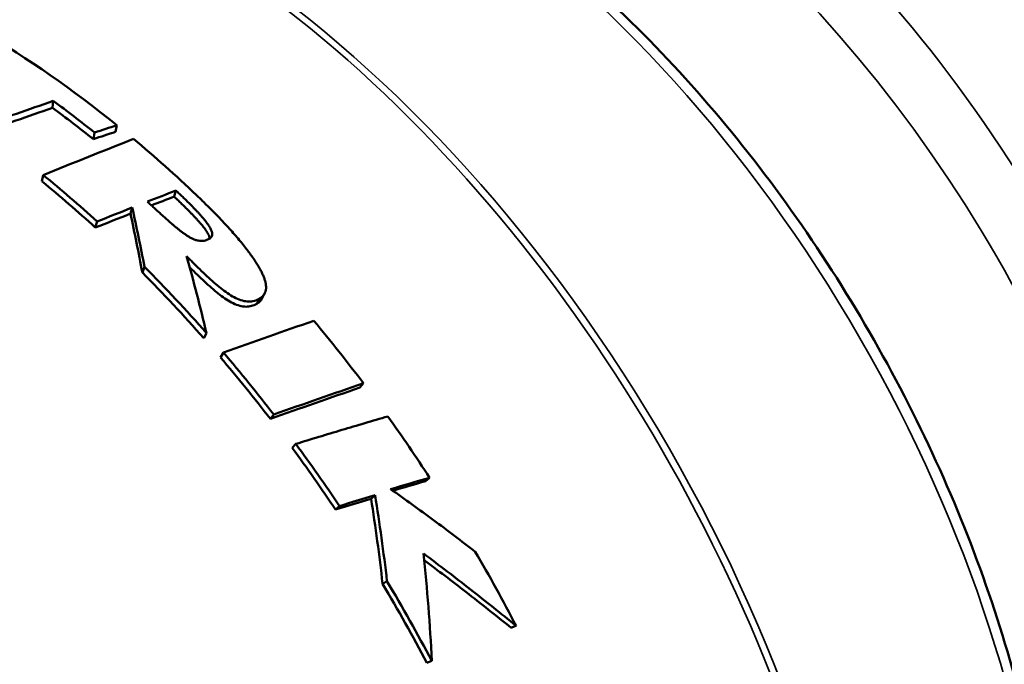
# Model space of a CAD drawing. Header units: millimetres. Extents: x 0 to 1891, y -60 to 594.
# Tile 92 of 118: x 715.99 to 721.37, y 186.21 to 189.74. Entities that reach past the tile are written whole.
import ezdxf

# ---------------------------------------------------------------- set-up
doc = ezdxf.new("R2010")
doc.units = ezdxf.units.MM
doc.layers.add('Sichtbar (ISO)', color=7, linetype='Continuous', lineweight=50)
doc.layers.add('Sichtbar schmal (ISO)', color=7, linetype='Continuous', lineweight=35)

msp = doc.modelspace()

# ---------------------------------------------------------------- linework, layer by layer
at = {"layer": 'Sichtbar (ISO)'}
for p, q in [((716.1647, 189.2558), (716.1693, 189.2936)), ((716.5102, 189.125), (716.5171, 189.1611)), ((716.3885, 189.0846), (716.3951, 189.1208)), ((716.1073, 188.853), (716.1142, 188.8886)), ((716.8301, 188.7705), (716.8404, 188.8036)), ((716.5914, 188.6773), (716.6013, 188.7105)), ((716.399, 188.6011), (716.4085, 188.6344)), ((716.6564, 188.3548), (716.6683, 188.3858)), ((717.283, 188.1846), (717.2981, 188.2127)), ((717.3257, 188.2398), (717.3107, 188.2119)), ((716.9925, 187.9963), (717.0075, 188.0241)), ((717.0845, 187.8904), (717.1004, 187.9171)), ((717.8471, 187.7262), (717.8663, 187.7494)), ((717.357, 187.5547), (717.3753, 187.5784)), ((717.4767, 187.3959), (717.4962, 187.4181)), ((718.2061, 187.2148), (718.2287, 187.2333)), ((717.9079, 187.118), (717.93, 187.1369)), ((717.7134, 187.0591), (717.7351, 187.0782)), ((718.2139, 186.2204), (718.2401, 186.2318))]:
    msp.add_line(p, q, dxfattribs=at)
for centre, major_axis, ratio, start_param, end_param in [((724.9659, 190.5271), (-2.95, 5.1095), 0.57735, 2.510515, 6.914263), ((715.7551, 185.2092), (2.7332, -4.746), 0.578244, 2.160185, 2.351069), ((714.2048, 157.0347), (-28.1707, -28.805), 0.660257, 4.060725, 4.07259), ((715.6642, 185.1567), (2.742, -4.741), 0.576698, 2.164856, 2.223939), ((714.1974, 156.9631), (28.1583, 28.8879), 0.65932, 0.918182, 0.930017), ((715.6642, 185.1567), (-2.7169, 4.6977), 0.576698, 5.306449, 5.365532), ((713.4268, 157.4462), (-28.6132, -28.1065), 0.643174, 4.057489, 4.061109), ((713.9449, 150.7839), (30.7608, 36.3162), 0.62847, 0.862855, 0.875787), ((713.4102, 157.3836), (28.6127, 28.1817), 0.642011, 0.915237, 0.918848), ((715.7551, 185.2092), (2.7343, -4.7453), 0.578348, 2.043717, 2.135936), ((715.3649, 184.984), (-2.764, 4.7257), 0.571063, 5.212278, 5.290633), ((715.3648, 184.9836), (-2.739, 4.6831), 0.571064, 5.212283, 5.29063), ((713.3609, 151.2266), (-30.8005, -35.5285), 0.616884, 4.001758, 4.00591), ((713.3196, 151.2036), (30.8229, 35.5547), 0.615441, 0.86044, 0.863727), ((713.3884, 151.0065), (-30.9048, -35.7408), 0.617809, 4.007317, 4.012411), ((713.3514, 150.9822), (30.9212, 35.7687), 0.616457, 0.865917, 0.871002), ((715.3648, 184.9837), (-2.757, 4.7303), 0.570547, 5.047305, 5.1425), ((715.3647, 184.9835), (-2.732, 4.6875), 0.570547, 5.047308, 5.142497), ((711.6298, 154.1726), (30.2722, 31.3405), 0.585399, 0.856608, 0.870766), ((715.7551, 185.2093), (2.7363, -4.7442), 0.57846, 1.781519, 1.862963), ((715.3647, 184.9836), (-2.7263, 4.6906), 0.570279, 4.939518, 5.021184), ((715.3649, 184.984), (-2.7511, 4.7332), 0.57028, 4.939513, 5.021189), ((711.2465, 154.786), (-29.8092, -30.4918), 0.572411, 3.989853, 4.004316), ((711.1795, 154.7718), (29.8775, 30.5199), 0.570362, 0.849212, 0.863637), ((715.7551, 185.2093), (2.7373, -4.7436), 0.578484, 1.665291, 1.739848), ((715.3649, 184.984), (-2.7452, 4.7366), 0.570103, 4.826515, 4.903014), ((715.3647, 184.9838), (-2.7204, 4.6938), 0.570101, 4.826519, 4.903011), ((709.354, 159.4075), (-29.028, -24.837), 0.529542, 4.004764, 4.011737), ((709.2902, 159.3903), (29.0959, 24.879), 0.527368, 0.864053, 0.869887), ((709.1864, 158.96), (-29.5262, -25.2344), 0.528799, 4.014689, 4.020931), ((709.126, 158.9433), (29.5886, 25.2768), 0.526714, 0.873893, 0.880115), ((715.3644, 184.9837), (-2.7118, 4.6993), 0.570014, 4.647269, 4.738551), ((715.3648, 184.9839), (-2.7364, 4.742), 0.570014, 4.647262, 4.738555)]:
    msp.add_ellipse(centre, major_axis=major_axis, ratio=ratio, start_param=start_param, end_param=end_param, dxfattribs=at)
for points, knots in [([(716.081, 191.0462), (716.3924, 191.1192), (716.7298, 191.1175), (717.4476, 190.9725), (717.83, 190.8189), (718.5932, 190.3724), (718.9739, 190.0761), (719.6894, 189.3752), (720.0242, 188.9709), (720.616, 188.0958), (720.8731, 187.6254), (721.2853, 186.6635), (721.4402, 186.1722), (721.6313, 185.2145), (721.6671, 184.7485), (721.6104, 183.8874), (721.5179, 183.492), (721.2576, 182.9338), (721.1282, 182.7383), (720.973, 182.573)], [0.958082, 0.958082, 0.958082, 0.958082, 1.256493, 1.256493, 1.577475, 1.577475, 1.905989, 1.905989, 2.233584, 2.233584, 2.560098, 2.560098, 2.886776, 2.886776, 3.214746, 3.214746, 3.542771, 3.542771, 3.754307, 3.754307, 3.754307, 3.754307]), ([(716.8301, 188.7705), (716.8366, 188.7645), (716.8429, 188.7585), (716.849, 188.7528), (716.8551, 188.747), (716.861, 188.7413), (716.8668, 188.7358), (716.8725, 188.7303), (716.8781, 188.7249), (716.8835, 188.7197), (716.8888, 188.7144), (716.8941, 188.7093), (716.8991, 188.7042), (716.9042, 188.6992), (716.909, 188.6943), (716.9138, 188.6895), (716.9185, 188.6847), (716.9231, 188.68), (716.9275, 188.6755), (716.9319, 188.6709), (716.9362, 188.6664), (716.9403, 188.662), (716.9444, 188.6576), (716.9484, 188.6533), (716.9522, 188.6491), (716.9561, 188.6449), (716.9598, 188.6408), (716.9634, 188.6368), (716.9669, 188.6328), (716.9704, 188.6288), (716.9737, 188.625), (716.977, 188.6211), (716.9801, 188.6173), (716.9832, 188.6136), (716.9862, 188.6099), (716.9891, 188.6063), (716.9918, 188.6028), (716.9945, 188.5992), (716.9971, 188.5958), (716.9995, 188.5925), (717.002, 188.5891), (717.0042, 188.5858), (717.0063, 188.5827), (717.0085, 188.5795), (717.0104, 188.5764), (717.0123, 188.5733), (717.0141, 188.5702), (717.0158, 188.5672), (717.0173, 188.5643), (717.0188, 188.5613), (717.0202, 188.5584), (717.0213, 188.5556), (717.0225, 188.5527), (717.0235, 188.5499), (717.0243, 188.5471), (717.0248, 188.5452), (717.0252, 188.5432), (717.0256, 188.5413)], [0, 0, 0, 0, 0.04, 0.04, 0.04, 0.08, 0.08, 0.08, 0.12, 0.12, 0.12, 0.16, 0.16, 0.16, 0.2, 0.2, 0.2, 0.24, 0.24, 0.24, 0.28, 0.28, 0.28, 0.32, 0.32, 0.32, 0.36, 0.36, 0.36, 0.4, 0.4, 0.4, 0.44, 0.44, 0.44, 0.48, 0.48, 0.48, 0.52, 0.52, 0.52, 0.56, 0.56, 0.56, 0.6, 0.6, 0.6, 0.64, 0.64, 0.64, 0.68, 0.68, 0.68, 0.72, 0.72, 0.72, 0.747989, 0.747989, 0.747989, 0.747989]), ([(717.0095, 188.5334), (717.0125, 188.5344), (717.0153, 188.5356), (717.018, 188.5369), (717.0207, 188.5382), (717.0232, 188.5396), (717.0256, 188.5413), (717.0279, 188.543), (717.03, 188.5449), (717.0318, 188.547), (717.0336, 188.5491), (717.0351, 188.5514), (717.0363, 188.5539), (717.0374, 188.5564), (717.0381, 188.559), (717.0384, 188.5617), (717.0387, 188.5644), (717.0386, 188.5671), (717.0383, 188.5699), (717.038, 188.5727), (717.0374, 188.5754), (717.0366, 188.5782), (717.0358, 188.581), (717.0348, 188.5839), (717.0336, 188.5868), (717.0324, 188.5896), (717.031, 188.5926), (717.0295, 188.5955), (717.028, 188.5985), (717.0263, 188.6015), (717.0244, 188.6046), (717.0226, 188.6077), (717.0206, 188.6108), (717.0184, 188.6141), (717.0163, 188.6173), (717.014, 188.6206), (717.0115, 188.6239), (717.0091, 188.6273), (717.0065, 188.6308), (717.0037, 188.6343), (717.0009, 188.6379), (716.998, 188.6415), (716.995, 188.6453), (716.9919, 188.649), (716.9887, 188.6528), (716.9854, 188.6567), (716.982, 188.6606), (716.9786, 188.6646), (716.975, 188.6687), (716.9714, 188.6727), (716.9676, 188.6769), (716.9637, 188.6811), (716.9599, 188.6853), (716.9558, 188.6897), (716.9517, 188.6941), (716.9475, 188.6985), (716.9432, 188.703), (716.9387, 188.7077), (716.9343, 188.7123), (716.9297, 188.717), (716.9249, 188.7218), (716.9201, 188.7267), (716.9152, 188.7316), (716.9101, 188.7367), (716.905, 188.7418), (716.8997, 188.747), (716.8943, 188.7523), (716.8889, 188.7576), (716.8833, 188.763), (716.8775, 188.7686), (716.8717, 188.7741), (716.8657, 188.7798), (716.8595, 188.7857), (716.8533, 188.7915), (716.847, 188.7975), (716.8404, 188.8036)], [0, 0, 0, 0, 0.04, 0.04, 0.04, 0.08, 0.08, 0.08, 0.12, 0.12, 0.12, 0.16, 0.16, 0.16, 0.2, 0.2, 0.2, 0.24, 0.24, 0.24, 0.28, 0.28, 0.28, 0.32, 0.32, 0.32, 0.36, 0.36, 0.36, 0.4, 0.4, 0.4, 0.44, 0.44, 0.44, 0.48, 0.48, 0.48, 0.52, 0.52, 0.52, 0.56, 0.56, 0.56, 0.6, 0.6, 0.6, 0.64, 0.64, 0.64, 0.68, 0.68, 0.68, 0.72, 0.72, 0.72, 0.76, 0.76, 0.76, 0.8, 0.8, 0.8, 0.84, 0.84, 0.84, 0.88, 0.88, 0.88, 0.92, 0.92, 0.92, 0.96, 0.96, 0.96, 1, 1, 1, 1]), ([(716.9529, 188.7785), (716.9673, 188.7647), (716.9813, 188.7513), (716.9947, 188.7381), (717.0082, 188.7249), (717.0211, 188.7121), (717.0335, 188.6996), (717.046, 188.6871), (717.0579, 188.6748), (717.0694, 188.6629), (717.0808, 188.651), (717.0919, 188.6394), (717.1024, 188.628), (717.113, 188.6167), (717.1231, 188.6057), (717.1329, 188.5949), (717.1426, 188.5841), (717.1519, 188.5736), (717.1609, 188.5633), (717.1698, 188.553), (717.1783, 188.543), (717.1865, 188.5332), (717.1947, 188.5235), (717.2025, 188.5139), (717.21, 188.5046), (717.2174, 188.4953), (717.2246, 188.4862), (717.2314, 188.4772), (717.2382, 188.4683), (717.2446, 188.4596), (717.2507, 188.4511), (717.2569, 188.4427), (717.2626, 188.4344), (717.2681, 188.4263), (717.2735, 188.4183), (717.2786, 188.4105), (717.2833, 188.4029), (717.288, 188.3954), (717.2924, 188.388), (717.2964, 188.3809), (717.3005, 188.3738), (717.3042, 188.367), (717.3076, 188.3602), (717.311, 188.3535), (717.3141, 188.347), (717.3168, 188.3406), (717.3196, 188.3342), (717.3221, 188.328), (717.3242, 188.3219), (717.3263, 188.3157), (717.3282, 188.3097), (717.3296, 188.3037), (717.3311, 188.2978), (717.3322, 188.2919), (717.3328, 188.286), (717.3335, 188.2802), (717.3337, 188.2743), (717.3333, 188.2685), (717.333, 188.2626), (717.3321, 188.2569), (717.3304, 188.2514), (717.3288, 188.246), (717.3265, 188.2408), (717.3234, 188.236), (717.3204, 188.2312), (717.3166, 188.2269), (717.3123, 188.223), (717.3081, 188.2191), (717.3034, 188.2156), (717.2981, 188.2127)], [0, 0, 0, 0, 0.043478, 0.043478, 0.043478, 0.086957, 0.086957, 0.086957, 0.130435, 0.130435, 0.130435, 0.173913, 0.173913, 0.173913, 0.217391, 0.217391, 0.217391, 0.26087, 0.26087, 0.26087, 0.304348, 0.304348, 0.304348, 0.347826, 0.347826, 0.347826, 0.391304, 0.391304, 0.391304, 0.434783, 0.434783, 0.434783, 0.478261, 0.478261, 0.478261, 0.521739, 0.521739, 0.521739, 0.565217, 0.565217, 0.565217, 0.608696, 0.608696, 0.608696, 0.652174, 0.652174, 0.652174, 0.695652, 0.695652, 0.695652, 0.73913, 0.73913, 0.73913, 0.782609, 0.782609, 0.782609, 0.826087, 0.826087, 0.826087, 0.869565, 0.869565, 0.869565, 0.913043, 0.913043, 0.913043, 0.956522, 0.956522, 0.956522, 1, 1, 1, 1]), ([(716.6683, 188.3858), (716.6576, 188.4412), (716.6467, 188.4959), (716.6243, 188.6042), (716.6129, 188.6577), (716.6013, 188.7105)], [0.00000058, 0.00000058, 0.00000058, 0.00000058, 0.04242633, 0.04242633, 0.08485029, 0.08485029, 0.08485029, 0.08485029]), ([(716.5914, 188.6773), (716.6027, 188.6248), (716.6138, 188.5717), (716.6354, 188.4641), (716.646, 188.4097), (716.6564, 188.3548)], [0.00000502, 0.00000502, 0.00000502, 0.00000502, 0.04215255, 0.04215255, 0.08430164, 0.08430164, 0.08430164, 0.08430164]), ([(717.2981, 188.2127), (717.289, 188.2072), (717.2795, 188.2032), (717.2695, 188.2005), (717.2595, 188.1978), (717.249, 188.1964), (717.2381, 188.1966), (717.2272, 188.1968), (717.2158, 188.1984), (717.2041, 188.2016), (717.1924, 188.2048), (717.1804, 188.2095), (717.1683, 188.2154), (717.1562, 188.2213), (717.1439, 188.2284), (717.1316, 188.2364), (717.1193, 188.2444), (717.107, 188.2532), (717.0946, 188.2627), (717.0823, 188.2721), (717.07, 188.2822), (717.0575, 188.2929), (717.045, 188.3036), (717.0324, 188.3148), (717.0196, 188.3266), (717.0068, 188.3383), (716.9939, 188.3506), (716.9806, 188.3633), (716.9674, 188.3761), (716.954, 188.3893), (716.9403, 188.403), (716.9266, 188.4166), (716.9126, 188.4308), (716.8984, 188.4453)], [0, 0, 0, 0, 0.090909, 0.090909, 0.090909, 0.181818, 0.181818, 0.181818, 0.272727, 0.272727, 0.272727, 0.363636, 0.363636, 0.363636, 0.454545, 0.454545, 0.454545, 0.545455, 0.545455, 0.545455, 0.636364, 0.636364, 0.636364, 0.727273, 0.727273, 0.727273, 0.818182, 0.818182, 0.818182, 0.909091, 0.909091, 0.909091, 1, 1, 1, 1]), ([(716.8984, 188.4453), (716.9175, 188.377), (716.9362, 188.3077), (716.9726, 188.1673), (716.9903, 188.0961), (717.0075, 188.0241)], [0.0000015, 0.0000015, 0.0000015, 0.0000015, 0.0519773, 0.0519773, 0.1039507, 0.1039507, 0.1039507, 0.1039507]), ([(716.9151, 188.385), (716.9192, 188.3808), (716.9233, 188.3767), (716.9274, 188.3726), (716.941, 188.3591), (716.9543, 188.346), (716.9674, 188.3334), (716.9805, 188.3207), (716.9934, 188.3086), (717.0061, 188.2969), (717.0188, 188.2853), (717.0313, 188.2742), (717.0436, 188.2636), (717.056, 188.253), (717.0682, 188.243), (717.0805, 188.2337), (717.0927, 188.2243), (717.1049, 188.2156), (717.1172, 188.2077), (717.1294, 188.1998), (717.1416, 188.1928), (717.1536, 188.1869), (717.1657, 188.1811), (717.1776, 188.1765), (717.1893, 188.1734), (717.2009, 188.1702), (717.2122, 188.1686), (717.2231, 188.1685), (717.234, 188.1683), (717.2444, 188.1697), (717.2544, 188.1724), (717.2644, 188.1751), (717.2739, 188.1792), (717.283, 188.1846)], [0.0635308, 0.0635308, 0.0635308, 0.0635308, 0.0909091, 0.0909091, 0.0909091, 0.1818182, 0.1818182, 0.1818182, 0.2727273, 0.2727273, 0.2727273, 0.3636364, 0.3636364, 0.3636364, 0.4545455, 0.4545455, 0.4545455, 0.5454545, 0.5454545, 0.5454545, 0.6363636, 0.6363636, 0.6363636, 0.7272727, 0.7272727, 0.7272727, 0.8181818, 0.8181818, 0.8181818, 0.9090909, 0.9090909, 0.9090909, 1, 1, 1, 1]), ([(717.283, 188.1846), (717.2882, 188.1876), (717.2929, 188.191), (717.2972, 188.1949), (717.3014, 188.1988), (717.3052, 188.2031), (717.3083, 188.2079), (717.3092, 188.2092), (717.3099, 188.2105), (717.3107, 188.2119)], [0, 0, 0, 0, 0.04347255, 0.04347255, 0.04347255, 0.0869451, 0.0869451, 0.0869451, 0.09884275, 0.09884275, 0.09884275, 0.09884275]), ([(717.4962, 187.4181), (717.5802, 187.4438), (717.6642, 187.4691), (717.832, 187.5191), (717.9158, 187.5439), (717.9995, 187.5683)], [0.000001, 0.000001, 0.000001, 0.000001, 0.0621037, 0.0621037, 0.1242064, 0.1242064, 0.1242064, 0.1242064]), ([(717.9953, 186.6672), (717.9861, 186.7465), (717.976, 186.8253), (717.9543, 186.9819), (717.9426, 187.0597), (717.93, 187.1369)], [0, 0, 0, 0, 0.050048, 0.050048, 0.1000913, 0.1000913, 0.1000913, 0.1000913]), ([(718.015, 187.1706), (718.0941, 187.1148), (718.1723, 187.0583), (718.3268, 186.9442), (718.4031, 186.8866), (718.4785, 186.8286)], [0.0000112, 0.0000112, 0.0000112, 0.0000112, 0.0590029, 0.0590029, 0.1179989, 0.1179989, 0.1179989, 0.1179989]), ([(717.9079, 187.118), (717.9202, 187.0414), (717.9316, 186.9642), (717.9527, 186.8088), (717.9624, 186.7306), (717.9712, 186.6519)], [0.00000501, 0.00000501, 0.00000501, 0.00000501, 0.04968296, 0.04968296, 0.09936722, 0.09936722, 0.09936722, 0.09936722]), ([(718.7017, 186.4233), (718.6197, 186.49), (718.5365, 186.5563), (718.3676, 186.6881), (718.2819, 186.7536), (718.1951, 186.8187)], [0, 0, 0, 0, 0.0669447, 0.0669447, 0.1338835, 0.1338835, 0.1338835, 0.1338835]), ([(718.1951, 186.8187), (718.2055, 186.7221), (718.2144, 186.6248), (718.2294, 186.4291), (718.2355, 186.3307), (718.2401, 186.2318)], [0.000005, 0.000005, 0.000005, 0.000005, 0.0612049, 0.0612049, 0.1223989, 0.1223989, 0.1223989, 0.1223989]), ([(718.4785, 186.8286), (718.5173, 186.7619), (718.5554, 186.6948), (718.6298, 186.5597), (718.6662, 186.4917), (718.7017, 186.4233)], [-0.09259246, -0.09259246, -0.09259246, -0.09259246, -0.04630335, -0.04630335, 0, 0, 0, 0]), ([(718.199, 186.7821), (718.2757, 186.7247), (718.3516, 186.6669), (718.5105, 186.5436), (718.5933, 186.4781), (718.6748, 186.4122)], [0.0071796, 0.0071796, 0.0071796, 0.0071796, 0.0664441, 0.0664441, 0.1328944, 0.1328944, 0.1328944, 0.1328944]), ([(717.9712, 186.6519), (717.9752, 186.6544), (717.9792, 186.657), (717.9872, 186.6621), (717.9912, 186.6647), (717.9953, 186.6672)], [0.000008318, 0.000008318, 0.000008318, 0.000008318, 0.005008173, 0.005008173, 0.010008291, 0.010008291, 0.010008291, 0.010008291]), ([(718.6748, 186.4122), (718.6793, 186.4141), (718.6838, 186.4159), (718.6927, 186.4196), (718.6972, 186.4215), (718.7017, 186.4233)], [-0.01002215, -0.01002215, -0.01002215, -0.01002215, -0.00501999, -0.00501999, -0.00001368, -0.00001368, -0.00001368, -0.00001368])]:
    msp.add_open_spline(points, degree=3, knots=knots, dxfattribs=at)
msp.add_open_spline([(716.6841, 188.7429), (716.6904, 188.7371), (716.7027, 188.7257), (716.7208, 188.709), (716.7385, 188.6928), (716.7558, 188.677), (716.7727, 188.6617), (716.7892, 188.6468), (716.8054, 188.6325), (716.8213, 188.6187), (716.8369, 188.6055), (716.8522, 188.5929), (716.8674, 188.5809), (716.8825, 188.5697), (716.8976, 188.5592), (716.9129, 188.5496), (716.9283, 188.5412), (716.9448, 188.5341), (716.9619, 188.5294), (716.9785, 188.5276), (716.9946, 188.529), (717.0046, 188.5316), (717.0095, 188.5334)], degree=3, dxfattribs=at)
at = {"layer": 'Sichtbar schmal (ISO)'}
for centre, major_axis, start_param, end_param in [((722.4205, 189.0575), (-2.3861, 4.1329), 3.146982, 6.277796), ((721.9054, 188.7601), (2.3995, -4.1561), 0.046713, 3.09488), ((719.2325, 187.2169), (-2.3942, 4.1468), 3.100437, 6.438692), ((718.1004, 186.5633), (2.4829, -4.3006), 0.172684, 2.968909), ((716.8394, 185.8353), (-2.6996, 4.6758), 3.314277, 6.110501), ((719.0207, 187.0947), (2.3165, -4.0123), 0.017272, 2.356194), ((716.8024, 185.8139), (2.7031, -4.6819), 0.018755, 2.356194)]:
    msp.add_ellipse(centre, major_axis=major_axis, ratio=0.57735, start_param=start_param, end_param=end_param, dxfattribs=at)

doc.saveas('drawing.dxf')
